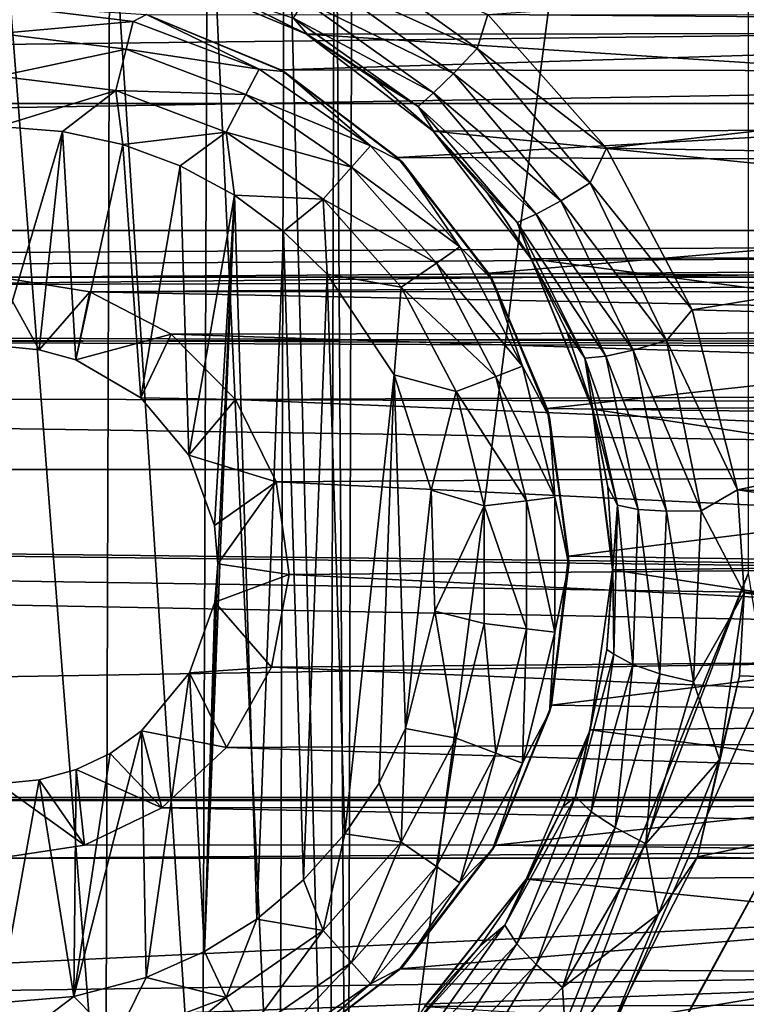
# Model space of a CAD drawing. Header units: metres. Extents: x -95 to 103, y -12 to 12.
# Tile 54 of 256: x -74.15 to -72.5, y -3.38 to -1.14. Entities that reach past the tile are written whole.
import ezdxf

# ---------------------------------------------------------------- set-up
doc = ezdxf.new("R2010")
doc.units = ezdxf.units.M
doc.layers.add('solid_P74500', color=7, linetype='CONTINUOUS')
doc.layers.add('solid_P74500_01', color=7, linetype='CONTINUOUS')

msp = doc.modelspace()

# ---------------------------------------------------------------- linework, layer by layer
at = {"layer": 'solid_P74500'}
for points in [[(-42.130733, -2.890517, 0.5), (-88, 3.55, 0.5), (-88, -3.55, 0.5)], [(-42.494564, -2.812256, 0.5), (-88, 3.55, 0.5), (-42.130733, -2.890517, 0.5)], [(-43.5, -1.396225, 0.5), (-43.5, 1.396225, 0.5), (-88, 3.55, 0.5)], [(-43.453735, -1.765533, 0.5), (-43.5, -1.396225, 0.5), (-88, 3.55, 0.5)], [(-43.31942, -2.109326, 0.5), (-43.453735, -1.765533, 0.5), (-88, 3.55, 0.5)], [(-43.105709, -2.409473, 0.5), (-43.31942, -2.109326, 0.5), (-88, 3.55, 0.5)], [(-42.825325, -2.648513, 0.5), (-43.105709, -2.409473, 0.5), (-88, 3.55, 0.5)], [(-42.494564, -2.812256, 0.5), (-42.825325, -2.648513, 0.5), (-88, 3.55, 0.5)], [(-72.491013, -2.4, -1.8), (-73.40506, -4.65, -1.8), (-72.491013, 2.4, -1.8)], [(-73.393272, 0, -1.8), (-72.491013, 2.4, -1.8), (-73.40506, -4.65, -1.8)], [(-94.018356, -1.947775, 12.347315), (89.300003, 0, 12.5), (-94.018356, 0, 12.5)], [(-73.433968, -0.252288, -1.8), (-73.393272, 0, -1.8), (-73.40506, -4.65, -1.8)], [(-73.548462, -0.475095, -1.8), (-73.433968, -0.252288, -1.8), (-73.445496, -4.400194, -1.8)], [(-73.433968, -0.252288, -1.8), (-73.40506, -4.65, -1.8), (-73.445496, -4.400194, -1.8)], [(-90.699997, -1.617044, 10.880484), (-13, -1.617046, 10.880494), (-13, -0.3, 10.995909)], [(-90.699997, -1.617044, 10.880484), (-13, -0.3, 10.995909), (-90.699997, -0.3, 10.995909)], [(-73.724808, -0.651567, -1.8), (-73.548462, -0.475095, -1.8), (-73.560226, -4.178985, -1.8)], [(-73.548462, -0.475095, -1.8), (-73.445496, -4.400194, -1.8), (-73.560226, -4.178985, -1.8)], [(-15, -0.5, -8.68562), (-85.675003, -1.327031, -8.597901), (-14.325, -1.326951, -8.597916)], [(-15, -0.5, -8.68562), (-85, -0.5, -8.68562), (-85.675003, -1.327031, -8.597901)], [(-73.947144, -0.765777, -1.8), (-73.724808, -0.651567, -1.8), (-73.736336, -4.004628, -1.8)], [(-73.724808, -0.651567, -1.8), (-73.560226, -4.178985, -1.8), (-73.736336, -4.004628, -1.8)], [(-8.2, -2.162539, 9.147798), (-90.699997, -2.162539, 9.147798), (-90.699997, -0.726812, 9.37156)], [(-8.2, -2.162539, 9.147798), (-90.699997, -0.726812, 9.37156), (-8.2, -0.726812, 9.37156)], [(-74.196846, -0.806697, -1.8), (-73.947144, -0.765777, -1.8), (-73.957001, -3.893337, -1.8)], [(-73.947144, -0.765777, -1.8), (-73.736336, -4.004628, -1.8), (-73.957001, -3.893337, -1.8)], [(-74.196846, -0.806697, -1.8), (-73.957001, -3.893337, -1.8), (-74.20311, -3.855084, -1.8)], [(-70.004738, -0.904334, -12.467244), (-70.339699, -1.146616, -12.4473), (-73.085052, -1.123883, -12.449373)], [(-73.472359, -1.037762, -12.412974), (-73.43412, -0.969165, -12.45266), (-73.109192, -1.202083, -12.432596)], [(-73.109192, -1.202083, -12.432596), (-73.43412, -0.969165, -12.45266), (-73.085052, -1.123883, -12.449373)], [(-69.895714, -1.165409, -11.440796), (-69.563431, -1.028294, -11.453935), (-73.833084, -1.029274, -11.453846)], [(-69.895714, -1.165409, -11.440796), (-73.833084, -1.029274, -11.453846), (-73.498344, -1.168839, -11.440447)], [(-73.66098, -1.087925, -12.172934), (-73.498344, -1.168839, -11.440447), (-73.833084, -1.029274, -11.453846)], [(-73.472359, -1.037762, -12.412974), (-73.163734, -1.258632, -12.392963), (-73.504219, -1.092901, -12.352194)], [(-73.472359, -1.037762, -12.412974), (-73.109192, -1.202083, -12.432596), (-73.163734, -1.258632, -12.392963)], [(-73.496391, -1.169656, -12.166054), (-73.498344, -1.168839, -11.440447), (-73.66098, -1.087925, -12.172934)], [(-73.52861, -1.132334, -12.267335), (-73.496391, -1.169656, -12.166054), (-73.66098, -1.087925, -12.172934)], [(-73.504219, -1.092901, -12.352194), (-73.209244, -1.303278, -12.332264), (-73.52861, -1.132334, -12.267335)], [(-73.163734, -1.258632, -12.392963), (-73.209244, -1.303278, -12.332264), (-73.504219, -1.092901, -12.352194)], [(-73.894333, -1.139861, -12.814588), (-74.199997, -1.102746, -12.814588), (-73.863533, -1.124296, -12.7)], [(-74.199997, -1.167785, -12.912048), (-74.199997, -1.102746, -12.814588), (-73.894333, -1.139861, -12.814588)], [(-73.909897, -1.203009, -12.912048), (-74.199997, -1.167785, -12.912048), (-73.894333, -1.139861, -12.814588)], [(-73.909897, -1.203009, -12.912048), (-73.894333, -1.139861, -12.814588), (-73.60643, -1.249048, -12.814588)], [(-73.60643, -1.249048, -12.814588), (-73.894333, -1.139861, -12.814588), (-73.863533, -1.124296, -12.7)], [(-73.863533, -1.124296, -12.7), (-73.864166, -1.124405, -9.83594), (-73.557014, -1.250405, -9.820717)], [(-69.541023, -1.125822, -9.835777), (-73.557014, -1.250405, -9.820717), (-73.864166, -1.124405, -9.83594)], [(-73.863533, -1.124296, -12.7), (-73.557014, -1.250405, -9.820717), (-73.550003, -1.254167, -12.7)], [(-73.60643, -1.249048, -12.814588), (-73.863533, -1.124296, -12.7), (-73.550003, -1.254167, -12.7)], [(-69.541023, -1.125822, -9.835777), (-69.852089, -1.25561, -9.820053), (-73.557014, -1.250405, -9.820717)], [(-73.52861, -1.132334, -12.267335), (-73.244202, -1.33405, -12.247517), (-73.496391, -1.169656, -12.166054)], [(-73.209244, -1.303278, -12.332264), (-73.244202, -1.33405, -12.247517), (-73.52861, -1.132334, -12.267335)], [(-73.109192, -1.202083, -12.432596), (-73.085052, -1.123883, -12.449373), (-72.814667, -1.429255, -12.41802)], [(-70.339699, -1.146616, -12.4473), (-72.814667, -1.429255, -12.41802), (-73.085052, -1.123883, -12.449373)], [(-73.909897, -1.203009, -12.912048), (-74.199997, -1.265195, -12.977164), (-74.199997, -1.167785, -12.912048)], [(-70.182716, -1.38336, -11.416493), (-69.895714, -1.165409, -11.440796), (-73.498344, -1.168839, -11.440447)], [(-70.339699, -1.146616, -12.4473), (-70.610275, -1.466333, -12.413697), (-72.814667, -1.429255, -12.41802)], [(-70.182716, -1.38336, -11.416493), (-73.498344, -1.168839, -11.440447), (-73.210136, -1.390416, -11.415636)], [(-73.344063, -1.272129, -12.156167), (-73.210136, -1.390416, -11.415636), (-73.498344, -1.168839, -11.440447)], [(-73.344063, -1.272129, -12.156167), (-73.498344, -1.168839, -11.440447), (-73.496391, -1.169656, -12.166054)], [(-73.244202, -1.33405, -12.247517), (-73.344063, -1.272129, -12.156167), (-73.496391, -1.169656, -12.166054)], [(-73.909897, -1.203009, -12.912048), (-73.933212, -1.297589, -12.977164), (-74.199997, -1.265195, -12.977164)], [(-73.636658, -1.306637, -12.912048), (-73.933212, -1.297589, -12.977164), (-73.909897, -1.203009, -12.912048)], [(-73.636658, -1.306637, -12.912048), (-73.909897, -1.203009, -12.912048), (-73.60643, -1.249048, -12.814588)], [(-73.163734, -1.258632, -12.392963), (-73.109192, -1.202083, -12.432596), (-72.851471, -1.508585, -12.398896)], [(-72.851471, -1.508585, -12.398896), (-73.109192, -1.202083, -12.432596), (-72.814667, -1.429255, -12.41802)], [(-73.636658, -1.306637, -12.912048), (-73.60643, -1.249048, -12.814588), (-73.353027, -1.423962, -12.814588)], [(-73.353027, -1.423962, -12.814588), (-73.60643, -1.249048, -12.814588), (-73.550003, -1.254167, -12.7)], [(-69.852089, -1.25561, -9.820053), (-73.291306, -1.450814, -9.793117), (-73.557014, -1.250405, -9.820717)], [(-73.550003, -1.254167, -12.7), (-73.557014, -1.250405, -9.820717), (-73.291306, -1.450814, -9.793117)], [(-73.550003, -1.254167, -12.7), (-73.291306, -1.450814, -9.793117), (-73.280762, -1.460761, -12.7)], [(-73.353027, -1.423962, -12.814588), (-73.550003, -1.254167, -12.7), (-73.280762, -1.460761, -12.7)], [(-69.852089, -1.25561, -9.820053), (-70.120079, -1.462097, -9.791439), (-73.291306, -1.450814, -9.793117)], [(-74.199997, -1.265195, -12.977164), (-73.933212, -1.297589, -12.977164), (-74.199997, -1.38, -13)], [(-73.206497, -1.393618, -12.142336), (-73.210136, -1.390416, -11.415636), (-73.344063, -1.272129, -12.156167)], [(-73.244202, -1.33405, -12.247517), (-73.206497, -1.393618, -12.142336), (-73.344063, -1.272129, -12.156167)], [(-73.163734, -1.258632, -12.392963), (-72.918839, -1.549119, -12.359377), (-73.209244, -1.303278, -12.332264)], [(-73.163734, -1.258632, -12.392963), (-72.851471, -1.508585, -12.398896), (-72.918839, -1.549119, -12.359377)], [(-73.933212, -1.297589, -12.977164), (-74.054955, -1.39136, -13), (-74.199997, -1.38, -13)], [(-73.933212, -1.297589, -12.977164), (-73.917511, -1.420984, -13), (-74.054955, -1.39136, -13)], [(-73.933212, -1.297589, -12.977164), (-73.681923, -1.392889, -12.977164), (-73.917511, -1.420984, -13)], [(-73.636658, -1.306637, -12.912048), (-73.681923, -1.392889, -12.977164), (-73.933212, -1.297589, -12.977164)], [(-73.396156, -1.472644, -12.912048), (-73.681923, -1.392889, -12.977164), (-73.636658, -1.306637, -12.912048)], [(-73.396156, -1.472644, -12.912048), (-73.636658, -1.306637, -12.912048), (-73.353027, -1.423962, -12.814588)], [(-73.209244, -1.303278, -12.332264), (-72.975006, -1.579649, -12.298852), (-73.244202, -1.33405, -12.247517)], [(-72.918839, -1.549119, -12.359377), (-72.975006, -1.579649, -12.298852), (-73.209244, -1.303278, -12.332264)], [(-84.199997, -1.723817, -8.527512), (-14.325, -1.326951, -8.597916), (-85.675003, -1.327031, -8.597901)], [(-84.199997, -1.723817, -8.527512), (-79.199997, -1.723817, -8.527512), (-14.325, -1.326951, -8.597916)], [(-79.199997, -1.723817, -8.527512), (-74.199997, -1.723817, -8.527512), (-14.325, -1.326951, -8.597916)], [(-74.199997, -1.723817, -8.527512), (-69.199997, -1.723817, -8.527512), (-14.325, -1.326951, -8.597916)], [(-73.244202, -1.33405, -12.247517), (-73.018059, -1.598545, -12.214349), (-73.206497, -1.393618, -12.142336)], [(-72.975006, -1.579649, -12.298852), (-73.018059, -1.598545, -12.214349), (-73.244202, -1.33405, -12.247517)], [(-74.199997, -1.38, -13), (-74.054955, -1.39136, -13), (-74.199997, -1.88, -13)], [(-74.054955, -1.39136, -13), (-74.108688, -1.889473, -13), (-74.199997, -1.88, -13)], [(-74.054955, -1.39136, -13), (-74.024689, -1.912145, -13), (-74.108688, -1.889473, -13)], [(-74.054955, -1.39136, -13), (-73.917511, -1.420984, -13), (-74.024689, -1.912145, -13)], [(-73.681923, -1.392889, -12.977164), (-73.787125, -1.469263, -13), (-73.917511, -1.420984, -13)], [(-73.681923, -1.392889, -12.977164), (-73.663017, -1.536785, -13), (-73.787125, -1.469263, -13)], [(-73.681923, -1.392889, -12.977164), (-73.460747, -1.545556, -12.977164), (-73.663017, -1.536785, -13)], [(-73.396156, -1.472644, -12.912048), (-73.460747, -1.545556, -12.977164), (-73.681923, -1.392889, -12.977164)], [(-70.406647, -1.6701, -11.378082), (-70.182716, -1.38336, -11.416493), (-73.210136, -1.390416, -11.415636)], [(-70.406647, -1.6701, -11.378082), (-73.210136, -1.390416, -11.415636), (-72.986534, -1.68181, -11.376358)], [(-73.086052, -1.531992, -12.124983), (-72.986534, -1.68181, -11.376358), (-73.210136, -1.390416, -11.415636)], [(-73.086052, -1.531992, -12.124983), (-73.210136, -1.390416, -11.415636), (-73.206497, -1.393618, -12.142336)], [(-73.018059, -1.598545, -12.214349), (-73.086052, -1.531992, -12.124983), (-73.206497, -1.393618, -12.142336)], [(-73.917511, -1.420984, -13), (-73.876678, -1.999008, -13), (-74.024689, -1.912145, -13)], [(-73.917511, -1.420984, -13), (-73.787125, -1.469263, -13), (-73.876678, -1.999008, -13)], [(-73.396156, -1.472644, -12.912048), (-73.353027, -1.423962, -12.814588), (-73.148842, -1.654437, -12.814588)], [(-73.148842, -1.654437, -12.814588), (-73.353027, -1.423962, -12.814588), (-73.280762, -1.460761, -12.7)], [(-72.851471, -1.508585, -12.398896), (-72.814667, -1.429255, -12.41802), (-72.619179, -1.798082, -12.37)], [(-70.610275, -1.466333, -12.413697), (-72.619179, -1.798082, -12.37), (-72.814667, -1.429255, -12.41802)], [(-70.120079, -1.462097, -9.791439), (-73.083183, -1.714678, -9.750379), (-73.291306, -1.450814, -9.793117)], [(-73.280762, -1.460761, -12.7), (-73.291306, -1.450814, -9.793117), (-73.083183, -1.714678, -9.750379)], [(-73.787125, -1.469263, -13), (-73.767342, -2.12986, -13), (-73.876678, -1.999008, -13)], [(-73.787125, -1.469263, -13), (-73.663017, -1.536785, -13), (-73.767342, -2.12986, -13)], [(-73.20237, -1.691383, -12.912048), (-73.460747, -1.545556, -12.977164), (-73.396156, -1.472644, -12.912048)], [(-73.20237, -1.691383, -12.912048), (-73.396156, -1.472644, -12.912048), (-73.148842, -1.654437, -12.814588)], [(-73.280762, -1.460761, -12.7), (-73.083183, -1.714678, -9.750379), (-73.074165, -1.73, -12.7)], [(-73.148842, -1.654437, -12.814588), (-73.280762, -1.460761, -12.7), (-73.074165, -1.73, -12.7)], [(-70.120079, -1.462097, -9.791439), (-70.328278, -1.734278, -9.746911), (-73.083183, -1.714678, -9.750379)], [(-70.610275, -1.466333, -12.413697), (-70.799232, -1.848754, -12.362529), (-72.619179, -1.798082, -12.37)], [(-72.918839, -1.549119, -12.359377), (-72.851471, -1.508585, -12.398896), (-72.677948, -1.868371, -12.348542)], [(-72.677948, -1.868371, -12.348542), (-72.851471, -1.508585, -12.398896), (-72.619179, -1.798082, -12.37)], [(-73.663017, -1.536785, -13), (-73.708229, -2.290595, -13), (-73.767342, -2.12986, -13)], [(-73.663017, -1.536785, -13), (-73.731499, -3.262584, -13), (-73.700722, -2.377952, -13)], [(-73.663017, -1.536785, -13), (-73.611977, -3.188541, -13), (-73.731499, -3.262584, -13)], [(-73.663017, -1.536785, -13), (-73.700722, -2.377952, -13), (-73.708229, -2.290595, -13)], [(-73.663017, -1.536785, -13), (-73.550758, -1.619436, -13), (-73.611977, -3.188541, -13)], [(-73.460747, -1.545556, -12.977164), (-73.550758, -1.619436, -13), (-73.663017, -1.536785, -13)], [(-73.460747, -1.545556, -12.977164), (-73.451889, -1.71681, -13), (-73.550758, -1.619436, -13)], [(-73.460747, -1.545556, -12.977164), (-73.282532, -1.746719, -12.977164), (-73.451889, -1.71681, -13)], [(-73.20237, -1.691383, -12.912048), (-73.282532, -1.746719, -12.977164), (-73.460747, -1.545556, -12.977164)], [(-72.984856, -1.684718, -12.102948), (-72.986534, -1.68181, -11.376358), (-73.086052, -1.531992, -12.124983)], [(-73.018059, -1.598545, -12.214349), (-72.984856, -1.684718, -12.102948), (-73.086052, -1.531992, -12.124983)], [(-72.918839, -1.549119, -12.359377), (-72.753624, -1.890035, -12.309217), (-72.975006, -1.579649, -12.298852)], [(-72.918839, -1.549119, -12.359377), (-72.677948, -1.868371, -12.348542), (-72.753624, -1.890035, -12.309217)], [(-72.975006, -1.579649, -12.298852), (-72.816315, -1.903859, -12.248991), (-73.018059, -1.598545, -12.214349)], [(-72.753624, -1.890035, -12.309217), (-72.816315, -1.903859, -12.248991), (-72.975006, -1.579649, -12.298852)], [(-90.699997, -1.617044, 10.880484), (-90.699997, -2.910733, 10.607904), (-13, -1.617046, 10.880494)], [(-90.699997, -2.910733, 10.607904), (-13, -2.910733, 10.607904), (-13, -1.617046, 10.880494)], [(-73.018059, -1.598545, -12.214349), (-72.863823, -1.908603, -12.164905), (-72.984856, -1.684718, -12.102948)], [(-72.816315, -1.903859, -12.248991), (-72.863823, -1.908603, -12.164905), (-73.018059, -1.598545, -12.214349)], [(-73.550758, -1.619436, -13), (-73.505363, -3.099296, -13), (-73.611977, -3.188541, -13)], [(-73.550758, -1.619436, -13), (-73.451889, -1.71681, -13), (-73.505363, -3.099296, -13)], [(-73.20237, -1.691383, -12.912048), (-73.148842, -1.654437, -12.814588), (-73.005745, -1.92708, -12.814588)], [(-73.005745, -1.92708, -12.814588), (-73.148842, -1.654437, -12.814588), (-73.074165, -1.73, -12.7)], [(-70.54895, -2.005872, -11.323713), (-70.406647, -1.6701, -11.378082), (-72.986534, -1.68181, -11.376358)], [(-70.54895, -2.005872, -11.323713), (-72.986534, -1.68181, -11.376358), (-72.846161, -2.025086, -11.320292)], [(-72.84668, -2.021512, -12.043838), (-72.846161, -2.025086, -11.320292), (-72.986534, -1.68181, -11.376358)], [(-72.904755, -1.848638, -12.075824), (-72.986534, -1.68181, -11.376358), (-72.984856, -1.684718, -12.102948)], [(-72.84668, -2.021512, -12.043838), (-72.986534, -1.68181, -11.376358), (-72.904755, -1.848638, -12.075824)], [(-72.863823, -1.908603, -12.164905), (-72.904755, -1.848638, -12.075824), (-72.984856, -1.684718, -12.102948)], [(-73.066559, -1.950143, -12.912048), (-73.282532, -1.746719, -12.977164), (-73.20237, -1.691383, -12.912048)], [(-73.066559, -1.950143, -12.912048), (-73.20237, -1.691383, -12.912048), (-73.005745, -1.92708, -12.814588)], [(-74.199997, -1.723817, -8.527512), (-73.992798, -1.757161, -8.520703), (-69.199997, -1.723817, -8.527512)], [(-74.108688, -1.889473, -13), (-73.992798, -1.757161, -8.520703), (-74.199997, -1.723817, -8.527512)], [(-74.199997, -1.88, -13), (-74.108688, -1.889473, -13), (-74.199997, -1.723817, -8.527512)], [(-73.992798, -1.757161, -8.520703), (-69.403358, -1.756095, -8.520923), (-69.199997, -1.723817, -8.527512)], [(-73.451889, -1.71681, -13), (-73.411118, -2.99403, -13), (-73.505363, -3.099296, -13)], [(-73.451889, -1.71681, -13), (-73.298904, -1.946654, -13), (-73.411118, -2.99403, -13)], [(-73.282532, -1.746719, -12.977164), (-73.298904, -1.946654, -13), (-73.451889, -1.71681, -13)], [(-70.328278, -1.734278, -9.746911), (-72.949829, -2.023391, -9.691021), (-73.083183, -1.714678, -9.750379)], [(-73.074165, -1.73, -12.7), (-73.083183, -1.714678, -9.750379), (-72.949829, -2.023391, -9.691021)], [(-73.074165, -1.73, -12.7), (-72.949829, -2.023391, -9.691021), (-72.944298, -2.043535, -12.7)], [(-73.005745, -1.92708, -12.814588), (-73.074165, -1.73, -12.7), (-72.944298, -2.043535, -12.7)], [(-73.282532, -1.746719, -12.977164), (-73.157639, -1.984685, -12.977164), (-73.298904, -1.946654, -13)], [(-73.066559, -1.950143, -12.912048), (-73.157639, -1.984685, -12.977164), (-73.282532, -1.746719, -12.977164)], [(-70.328278, -1.734278, -9.746911), (-70.458298, -2.055073, -9.684352), (-72.949829, -2.023391, -9.691021)], [(-74.108688, -1.889473, -13), (-74.024689, -1.912145, -13), (-73.992798, -1.757161, -8.520703)], [(-74.024689, -1.912145, -13), (-73.807365, -1.853611, -8.500242), (-73.992798, -1.757161, -8.520703)], [(-73.992798, -1.757161, -8.520703), (-69.582504, -1.845929, -8.501914), (-69.403358, -1.756095, -8.520923)], [(-73.992798, -1.757161, -8.520703), (-73.807365, -1.853611, -8.500242), (-69.582504, -1.845929, -8.501914)], [(-17, -2.917726, 11.123708), (-90.699997, -2.917726, 11.123708), (-92.5, -1.797398, 11.358476)], [(-72.677948, -1.868371, -12.348542), (-72.619179, -1.798082, -12.37), (-72.515594, -2.208822, -12.303296)], [(-70.799232, -1.848754, -12.362529), (-72.515594, -2.208822, -12.303296), (-72.619179, -1.798082, -12.37)], [(-74.024689, -1.912145, -13), (-73.876678, -1.999008, -13), (-73.807365, -1.853611, -8.500242)], [(-73.876678, -1.999008, -13), (-73.660759, -2.0028, -8.466332), (-73.807365, -1.853611, -8.500242)], [(-73.807365, -1.853611, -8.500242), (-69.726402, -1.985125, -8.470494), (-69.582504, -1.845929, -8.501914)], [(-73.807365, -1.853611, -8.500242), (-73.660759, -2.0028, -8.466332), (-69.726402, -1.985125, -8.470494)], [(-72.863823, -1.908603, -12.164905), (-72.84668, -2.021512, -12.043838), (-72.904755, -1.848638, -12.075824)], [(-70.799232, -1.848754, -12.362529), (-70.890747, -2.265586, -12.292971), (-72.515594, -2.208822, -12.303296)], [(-72.753624, -1.890035, -12.309217), (-72.677948, -1.868371, -12.348542), (-72.598656, -2.25656, -12.280843)], [(-72.598656, -2.25656, -12.280843), (-72.677948, -1.868371, -12.348542), (-72.515594, -2.208822, -12.303296)], [(-72.816315, -1.903859, -12.248991), (-72.741928, -2.2541, -12.181941), (-72.863823, -1.908603, -12.164905)], [(-72.863823, -1.908603, -12.164905), (-72.789574, -2.244018, -12.098402), (-72.84668, -2.021512, -12.043838)], [(-72.741928, -2.2541, -12.181941), (-72.789574, -2.244018, -12.098402), (-72.863823, -1.908603, -12.164905)], [(-72.753624, -1.890035, -12.309217), (-72.677483, -2.258013, -12.241775), (-72.816315, -1.903859, -12.248991)], [(-72.677483, -2.258013, -12.241775), (-72.741928, -2.2541, -12.181941), (-72.816315, -1.903859, -12.248991)], [(-72.753624, -1.890035, -12.309217), (-72.598656, -2.25656, -12.280843), (-72.677483, -2.258013, -12.241775)], [(-73.066559, -1.950143, -12.912048), (-73.005745, -1.92708, -12.814588), (-72.93206, -2.226044, -12.814588)], [(-72.93206, -2.226044, -12.814588), (-73.005745, -1.92708, -12.814588), (-72.944298, -2.043535, -12.7)], [(-73.298904, -1.946654, -13), (-73.333122, -2.878491, -13), (-73.411118, -2.99403, -13)], [(-73.298904, -1.946654, -13), (-73.272682, -2.75358, -13), (-73.333122, -2.878491, -13)], [(-73.298904, -1.946654, -13), (-73.214638, -2.209673, -13), (-73.272682, -2.75358, -13)], [(-73.157639, -1.984685, -12.977164), (-73.214638, -2.209673, -13), (-73.298904, -1.946654, -13)], [(-72.99662, -2.233884, -12.912048), (-73.157639, -1.984685, -12.977164), (-73.066559, -1.950143, -12.912048)], [(-72.99662, -2.233884, -12.912048), (-73.066559, -1.950143, -12.912048), (-72.93206, -2.226044, -12.814588)], [(-73.876678, -1.999008, -13), (-73.767342, -2.12986, -13), (-73.660759, -2.0028, -8.466332)], [(-73.660759, -2.0028, -8.466332), (-69.822983, -2.164172, -8.426527), (-69.726402, -1.985125, -8.470494)], [(-73.157639, -1.984685, -12.977164), (-73.093323, -2.245625, -12.977164), (-73.214638, -2.209673, -13)], [(-72.99662, -2.233884, -12.912048), (-73.093323, -2.245625, -12.977164), (-73.157639, -1.984685, -12.977164)], [(-73.767342, -2.12986, -13), (-73.568016, -2.190957, -8.419602), (-73.660759, -2.0028, -8.466332)], [(-73.660759, -2.0028, -8.466332), (-73.568016, -2.190957, -8.419602), (-69.822983, -2.164172, -8.426527)], [(-72.811356, -2.202023, -12.006561), (-72.846161, -2.025086, -11.320292), (-72.84668, -2.021512, -12.043838)], [(-72.789574, -2.244018, -12.098402), (-72.811356, -2.202023, -12.006561), (-72.84668, -2.021512, -12.043838)], [(-70.599228, -2.369275, -11.25329), (-70.54895, -2.005872, -11.323713), (-72.846161, -2.025086, -11.320292)], [(-70.458298, -2.055073, -9.684352), (-72.901047, -2.360147, -9.614557), (-72.949829, -2.023391, -9.691021)], [(-72.944298, -2.043535, -12.7), (-72.949829, -2.023391, -9.691021), (-72.901047, -2.360147, -9.614557)], [(-72.944298, -2.043535, -12.7), (-72.901047, -2.360147, -9.614557), (-72.900002, -2.38, -12.7)], [(-72.93206, -2.226044, -12.814588), (-72.944298, -2.043535, -12.7), (-72.900002, -2.38, -12.7)], [(-70.599228, -2.369275, -11.25329), (-72.846161, -2.025086, -11.320292), (-72.800606, -2.391351, -11.248619)], [(-72.800018, -2.387494, -11.96336), (-72.800606, -2.391351, -11.248619), (-72.846161, -2.025086, -11.320292)], [(-72.800018, -2.387494, -11.96336), (-72.846161, -2.025086, -11.320292), (-72.811356, -2.202023, -12.006561)], [(-70.458298, -2.055073, -9.684352), (-70.499374, -2.396642, -9.605525), (-72.901047, -2.360147, -9.614557)], [(-73.767342, -2.12986, -13), (-73.708229, -2.290595, -13), (-73.568016, -2.190957, -8.419602)], [(-16.67, -3.55, 8.703878), (-90.699997, -3.55, 8.703878), (-90.699997, -2.162539, 9.147798)], [(-16.67, -3.301332, 8.801205), (-16.67, -3.55, 8.703878), (-90.699997, -2.162539, 9.147798)], [(-16.67, -3.301332, 8.801205), (-90.699997, -2.162539, 9.147798), (-16.67, -3.05, 8.891428)], [(-14.67, -3.05, 8.891428), (-16.67, -3.05, 8.891428), (-90.699997, -2.162539, 9.147798)], [(-8.2, -2.162539, 9.147798), (-14.67, -3.05, 8.891428), (-90.699997, -2.162539, 9.147798)], [(-73.568016, -2.190957, -8.419602), (-69.861526, -2.371784, -8.370462), (-69.822983, -2.164172, -8.426527)], [(-73.708229, -2.290595, -13), (-73.700722, -2.377952, -13), (-73.568016, -2.190957, -8.419602)], [(-73.700722, -2.377952, -13), (-73.538437, -2.402006, -8.36184), (-73.568016, -2.190957, -8.419602)], [(-73.568016, -2.190957, -8.419602), (-73.538437, -2.402006, -8.36184), (-69.861526, -2.371784, -8.370462)], [(-73.214638, -2.209673, -13), (-73.205719, -2.485715, -13), (-73.272682, -2.75358, -13)], [(-73.093323, -2.245625, -12.977164), (-73.205719, -2.485715, -13), (-73.214638, -2.209673, -13)], [(-72.789574, -2.244018, -12.098402), (-72.800018, -2.387494, -11.96336), (-72.811356, -2.202023, -12.006561)], [(-72.598656, -2.25656, -12.280843), (-72.515594, -2.208822, -12.303296), (-72.50016, -2.444274, -12.258692)], [(-70.899742, -2.4446, -12.258627), (-72.50016, -2.444274, -12.258692), (-72.515594, -2.208822, -12.303296)], [(-70.890747, -2.265586, -12.292971), (-70.899742, -2.4446, -12.258627), (-72.515594, -2.208822, -12.303296)], [(-73.093323, -2.245625, -12.977164), (-73.093323, -2.514375, -12.977164), (-73.205719, -2.485715, -13)], [(-72.99662, -2.526116, -12.912048), (-73.093323, -2.245625, -12.977164), (-72.99662, -2.233884, -12.912048)], [(-72.99662, -2.526116, -12.912048), (-73.093323, -2.514375, -12.977164), (-73.093323, -2.245625, -12.977164)], [(-72.99662, -2.233884, -12.912048), (-72.93206, -2.226044, -12.814588), (-72.93206, -2.533956, -12.814588)], [(-72.99662, -2.526116, -12.912048), (-72.99662, -2.233884, -12.912048), (-72.93206, -2.533956, -12.814588)], [(-72.93206, -2.533956, -12.814588), (-72.93206, -2.226044, -12.814588), (-72.900002, -2.38, -12.7)], [(-72.789574, -2.244018, -12.098402), (-72.797722, -2.584071, -12.016756), (-72.800018, -2.387494, -11.96336)], [(-72.75415, -2.607856, -12.099747), (-72.797722, -2.584071, -12.016756), (-72.789574, -2.244018, -12.098402)], [(-72.741928, -2.2541, -12.181941), (-72.75415, -2.607856, -12.099747), (-72.789574, -2.244018, -12.098402)], [(-72.692703, -2.628837, -12.159188), (-72.75415, -2.607856, -12.099747), (-72.741928, -2.2541, -12.181941)], [(-72.677483, -2.258013, -12.241775), (-72.692703, -2.628837, -12.159188), (-72.741928, -2.2541, -12.181941)], [(-72.677483, -2.258013, -12.241775), (-72.615921, -2.647318, -12.198), (-72.692703, -2.628837, -12.159188)], [(-72.677483, -2.258013, -12.241775), (-72.598656, -2.25656, -12.280843), (-72.615921, -2.647318, -12.198)], [(-72.615921, -2.647318, -12.198), (-72.598656, -2.25656, -12.280843), (-72.50016, -2.444274, -12.258692)], [(-73.731499, -3.262584, -13), (-73.707512, -2.46539, -13), (-73.700722, -2.377952, -13)], [(-73.700722, -2.377952, -13), (-73.707512, -2.46539, -13), (-73.538437, -2.402006, -8.36184)], [(-73.538437, -2.402006, -8.36184), (-69.832138, -2.582519, -8.307863), (-69.861526, -2.371784, -8.370462)], [(-72.900002, -2.38, -12.7), (-72.940208, -2.700332, -9.524611), (-72.944298, -2.716465, -12.7)], [(-72.93206, -2.533956, -12.814588), (-72.900002, -2.38, -12.7), (-72.944298, -2.716465, -12.7)], [(-70.499374, -2.396642, -9.605525), (-72.940208, -2.700332, -9.524611), (-72.901047, -2.360147, -9.614557)], [(-72.900002, -2.38, -12.7), (-72.901047, -2.360147, -9.614557), (-72.940208, -2.700332, -9.524611)], [(-70.553787, -2.735547, -11.169906), (-70.599228, -2.369275, -11.25329), (-72.800606, -2.391351, -11.248619)], [(-73.707512, -2.46539, -13), (-73.578682, -2.613603, -8.298137), (-73.538437, -2.402006, -8.36184)], [(-73.538437, -2.402006, -8.36184), (-73.578682, -2.613603, -8.298137), (-69.832138, -2.582519, -8.307863)], [(-72.491013, -2.4, -1.8), (-73.445152, -4.898603, -1.8), (-73.40506, -4.65, -1.8)], [(-72.450775, -2.648572, -1.8), (-73.445152, -4.898603, -1.8), (-72.491013, -2.4, -1.8)], [(-70.499374, -2.396642, -9.605525), (-70.449982, -2.736265, -9.51435), (-72.940208, -2.700332, -9.524611)], [(-70.553787, -2.735547, -11.169906), (-72.800606, -2.391351, -11.248619), (-72.851883, -2.756503, -11.164752)], [(-72.851372, -2.755769, -11.865956), (-72.851883, -2.756503, -11.164752), (-72.800606, -2.391351, -11.248619)], [(-72.851372, -2.755769, -11.865956), (-72.800606, -2.391351, -11.248619), (-72.813431, -2.573467, -11.916107)], [(-72.813431, -2.573467, -11.916107), (-72.800606, -2.391351, -11.248619), (-72.800018, -2.387494, -11.96336)], [(-72.797722, -2.584071, -12.016756), (-72.813431, -2.573467, -11.916107), (-72.800018, -2.387494, -11.96336)], [(-72.556999, -2.824501, -12.176331), (-72.615921, -2.647318, -12.198), (-72.50016, -2.444274, -12.258692)], [(-72.556999, -2.824501, -12.176331), (-72.50016, -2.444274, -12.258692), (-72.511215, -2.63359, -12.219419)], [(-70.882362, -2.687148, -12.207753), (-72.511215, -2.63359, -12.219419), (-72.50016, -2.444274, -12.258692)], [(-70.899742, -2.4446, -12.258627), (-70.882362, -2.687148, -12.207753), (-72.50016, -2.444274, -12.258692)], [(89.300003, -2.500021, 12.247444), (89.300003, -2.45, 12.257548), (-94.018356, -3.847966, 11.892988)], [(-73.707512, -2.46539, -13), (-73.765335, -2.626765, -13), (-73.578682, -2.613603, -8.298137)], [(-73.731499, -3.262584, -13), (-73.765335, -2.626765, -13), (-73.707512, -2.46539, -13)], [(-73.157639, -2.775315, -12.977164), (-73.272682, -2.75358, -13), (-73.205719, -2.485715, -13)], [(-73.093323, -2.514375, -12.977164), (-73.157639, -2.775315, -12.977164), (-73.205719, -2.485715, -13)], [(89.300003, -2.55, 12.237136), (89.300003, -2.500021, 12.247444), (-94.018356, -3.847966, 11.892988)], [(-73.066559, -2.809857, -12.912048), (-73.157639, -2.775315, -12.977164), (-73.093323, -2.514375, -12.977164)], [(-73.066559, -2.809857, -12.912048), (-73.093323, -2.514375, -12.977164), (-72.99662, -2.526116, -12.912048)], [(-73.066559, -2.809857, -12.912048), (-72.99662, -2.526116, -12.912048), (-73.005745, -2.832921, -12.814588)], [(-72.99662, -2.526116, -12.912048), (-72.93206, -2.533956, -12.814588), (-73.005745, -2.832921, -12.814588)], [(-73.005745, -2.832921, -12.814588), (-72.93206, -2.533956, -12.814588), (-72.944298, -2.716465, -12.7)], [(92.5, -2.55, 12.237136), (89.300003, -2.55, 12.237136), (-94.018356, -3.847966, 11.892988)], [(92.5, -4.414677, 11.694401), (92.5, -2.55, 12.237136), (-94.018356, -3.847966, 11.892988)], [(-73.578682, -2.613603, -8.298137), (-69.735504, -2.774547, -8.245719), (-69.832138, -2.582519, -8.307863)], [(-72.885483, -2.909206, -11.924639), (-72.851372, -2.755769, -11.865956), (-72.813431, -2.573467, -11.916107)], [(-72.797722, -2.584071, -12.016756), (-72.885483, -2.909206, -11.924639), (-72.813431, -2.573467, -11.916107)], [(-72.849274, -2.943991, -12.007279), (-72.885483, -2.909206, -11.924639), (-72.797722, -2.584071, -12.016756)], [(-72.75415, -2.607856, -12.099747), (-72.849274, -2.943991, -12.007279), (-72.797722, -2.584071, -12.016756)], [(-73.765335, -2.626765, -13), (-73.87468, -2.759121, -13), (-73.680794, -2.796605, -8.238264)], [(-73.864319, -3.321975, -13), (-73.87468, -2.759121, -13), (-73.765335, -2.626765, -13)], [(-73.731499, -3.262584, -13), (-73.864319, -3.321975, -13), (-73.765335, -2.626765, -13)], [(-73.765335, -2.626765, -13), (-73.680794, -2.796605, -8.238264), (-73.578682, -2.613603, -8.298137)], [(-73.578682, -2.613603, -8.298137), (-73.680794, -2.796605, -8.238264), (-69.735504, -2.774547, -8.245719)], [(-72.794861, -2.979841, -12.06647), (-72.849274, -2.943991, -12.007279), (-72.75415, -2.607856, -12.099747)], [(-72.692703, -2.628837, -12.159188), (-72.794861, -2.979841, -12.06647), (-72.75415, -2.607856, -12.099747)], [(-72.692703, -2.628837, -12.159188), (-72.724823, -3.016501, -12.105119), (-72.794861, -2.979841, -12.06647)], [(-72.692703, -2.628837, -12.159188), (-72.615921, -2.647318, -12.198), (-72.724823, -3.016501, -12.105119)], [(-72.450775, -2.648572, -1.8), (-72.336617, -2.868689, -1.8), (-73.445152, -4.898603, -1.8)], [(-72.556999, -2.824501, -12.176331), (-72.724823, -3.016501, -12.105119), (-72.615921, -2.647318, -12.198)], [(-70.882362, -2.687148, -12.207753), (-72.60701, -3.046415, -12.123092), (-72.511215, -2.63359, -12.219419)], [(-72.556999, -2.824501, -12.176331), (-72.511215, -2.63359, -12.219419), (-72.60701, -3.046415, -12.123092)], [(-70.882362, -2.687148, -12.207753), (-70.776772, -3.089321, -12.112229), (-72.60701, -3.046415, -12.123092)], [(-72.944298, -2.716465, -12.7), (-73.068123, -3.019568, -9.428267), (-73.074165, -3.03, -12.7)], [(-73.005745, -2.832921, -12.814588), (-72.944298, -2.716465, -12.7), (-73.074165, -3.03, -12.7)], [(-70.449982, -2.736265, -9.51435), (-73.068123, -3.019568, -9.428267), (-72.940208, -2.700332, -9.524611)], [(-72.944298, -2.716465, -12.7), (-72.940208, -2.700332, -9.524611), (-73.068123, -3.019568, -9.428267)], [(-70.449982, -2.736265, -9.51435), (-70.312622, -3.052197, -9.417754), (-73.068123, -3.019568, -9.428267)], [(-70.412621, -3.07956, -11.079996), (-70.553787, -2.735547, -11.169906), (-72.851883, -2.756503, -11.164752)], [(-74.029671, -3.365383, -13), (-73.946198, -2.810744, -13), (-73.87468, -2.759121, -13)], [(-73.864319, -3.321975, -13), (-74.029671, -3.365383, -13), (-73.87468, -2.759121, -13)], [(-73.87468, -2.759121, -13), (-73.946198, -2.810744, -13), (-73.828308, -2.935004, -8.189979)], [(-73.87468, -2.759121, -13), (-73.828308, -2.935004, -8.189979), (-73.680794, -2.796605, -8.238264)], [(-73.282532, -3.013281, -12.977164), (-73.333122, -2.878491, -13), (-73.272682, -2.75358, -13)], [(-73.157639, -2.775315, -12.977164), (-73.282532, -3.013281, -12.977164), (-73.272682, -2.75358, -13)], [(-70.412621, -3.07956, -11.079996), (-72.851883, -2.756503, -11.164752), (-72.997719, -3.097138, -11.075095)], [(-72.997574, -3.097061, -11.758938), (-72.997719, -3.097138, -11.075095), (-72.851883, -2.756503, -11.164752)], [(-72.997574, -3.097061, -11.758938), (-72.851883, -2.756503, -11.164752), (-72.913216, -2.93153, -11.812183)], [(-72.913216, -2.93153, -11.812183), (-72.851883, -2.756503, -11.164752), (-72.851372, -2.755769, -11.865956)], [(-72.885483, -2.909206, -11.924639), (-72.913216, -2.93153, -11.812183), (-72.851372, -2.755769, -11.865956)], [(-73.680794, -2.796605, -8.238264), (-69.58625, -2.924519, -8.193728), (-69.735504, -2.774547, -8.245719)], [(-73.20237, -3.068617, -12.912048), (-73.282532, -3.013281, -12.977164), (-73.157639, -2.775315, -12.977164)], [(-73.20237, -3.068617, -12.912048), (-73.157639, -2.775315, -12.977164), (-73.066559, -2.809857, -12.912048)], [(-73.680794, -2.796605, -8.238264), (-73.828308, -2.935004, -8.189979), (-69.58625, -2.924519, -8.193728)], [(-74.029671, -3.365383, -13), (-74.023689, -2.847516, -13), (-73.946198, -2.810744, -13)], [(-73.946198, -2.810744, -13), (-74.023689, -2.847516, -13), (-73.828308, -2.935004, -8.189979)], [(-73.20237, -3.068617, -12.912048), (-73.066559, -2.809857, -12.912048), (-73.148842, -3.105563, -12.814588)], [(-73.066559, -2.809857, -12.912048), (-73.005745, -2.832921, -12.814588), (-73.148842, -3.105563, -12.814588)], [(-72.556999, -2.824501, -12.176331), (-72.695648, -3.176524, -12.087856), (-72.724823, -3.016501, -12.105119)], [(-72.556999, -2.824501, -12.176331), (-72.60701, -3.046415, -12.123092), (-72.695648, -3.176524, -12.087856)], [(-74.023689, -2.847516, -13), (-74.10817, -2.870482, -13), (-74.005264, -3.020148, -8.158965)], [(-74.029671, -3.365383, -13), (-74.10817, -2.870482, -13), (-74.023689, -2.847516, -13)], [(-74.023689, -2.847516, -13), (-74.005264, -3.020148, -8.158965), (-73.828308, -2.935004, -8.189979)], [(-73.148842, -3.105563, -12.814588), (-73.005745, -2.832921, -12.814588), (-73.074165, -3.03, -12.7)], [(-74.10817, -2.870482, -13), (-74.199997, -2.88, -13), (-74.005264, -3.020148, -8.158965)], [(-74.199997, -3.38, -13), (-74.199997, -2.88, -13), (-74.10817, -2.870482, -13)], [(-74.029671, -3.365383, -13), (-74.199997, -3.38, -13), (-74.10817, -2.870482, -13)], [(-72.336617, -2.868689, -1.8), (-73.557976, -5.118156, -1.8), (-73.445152, -4.898603, -1.8)], [(-72.336617, -2.868689, -1.8), (-72.161377, -3.042183, -1.8), (-73.557976, -5.118156, -1.8)], [(-37.956421, -3.255723, 0.5), (-42.130733, -2.890517, 0.5), (-88, -3.55, 0.5)], [(-74.199997, -2.88, -13), (-74.199997, -3.049433, -8.148065), (-74.005264, -3.020148, -8.158965)], [(-73.282532, -3.013281, -12.977164), (-73.411118, -2.99403, -13), (-73.333122, -2.878491, -13)], [(-90.699997, -2.917726, 11.123708), (-16.78986, -2.912514, 11.097918), (-16.580158, -2.910733, 11.071284)], [(-90.699997, -2.910733, 10.607904), (-16.580158, -2.910733, 11.071284), (-14.790274, -2.910733, 10.839775)], [(-90.699997, -2.910733, 11.071284), (-16.580158, -2.910733, 11.071284), (-90.699997, -2.910733, 11.022143)], [(-90.699997, -2.910733, 10.607904), (-90.699997, -2.910733, 11.022143), (-16.580158, -2.910733, 11.071284)], [(-90.699997, -2.917726, 11.123708), (-16.580158, -2.910733, 11.071284), (-90.699997, -2.910733, 11.071284)], [(-90.699997, -2.910733, 10.607904), (-14.790274, -2.910733, 10.839775), (-13, -2.910733, 10.607904)], [(-16.78986, -2.912514, 11.097918), (-90.699997, -2.917726, 11.123708), (-17, -2.917726, 11.123708)], [(-72.885483, -2.909206, -11.924639), (-73.046173, -3.202642, -11.82919), (-72.913216, -2.93153, -11.812183)], [(-73.019073, -3.24487, -11.911857), (-73.046173, -3.202642, -11.82919), (-72.885483, -2.909206, -11.924639)], [(-72.849274, -2.943991, -12.007279), (-73.019073, -3.24487, -11.911857), (-72.885483, -2.909206, -11.924639)], [(-73.828308, -2.935004, -8.189979), (-74.005264, -3.020148, -8.158965), (-69.402374, -3.017784, -8.15984)], [(-73.828308, -2.935004, -8.189979), (-69.402374, -3.017784, -8.15984), (-69.58625, -2.924519, -8.193728)], [(-73.046173, -3.202642, -11.82919), (-72.997574, -3.097061, -11.758938), (-72.913216, -2.93153, -11.812183)], [(-72.974541, -3.292425, -11.971065), (-73.019073, -3.24487, -11.911857), (-72.849274, -2.943991, -12.007279)], [(-72.794861, -2.979841, -12.06647), (-72.974541, -3.292425, -11.971065), (-72.849274, -2.943991, -12.007279)], [(-72.794861, -2.979841, -12.06647), (-72.915031, -3.344452, -12.009725), (-72.974541, -3.292425, -11.971065)], [(-72.794861, -2.979841, -12.06647), (-72.724823, -3.016501, -12.105119), (-72.915031, -3.344452, -12.009725)], [(-73.460747, -3.214443, -12.977164), (-73.505363, -3.099296, -13), (-73.411118, -2.99403, -13)], [(-73.282532, -3.013281, -12.977164), (-73.460747, -3.214443, -12.977164), (-73.411118, -2.99403, -13)], [(-74.199997, -3.049433, -8.148065), (-69.199997, -3.049433, -8.148065), (-69.402374, -3.017784, -8.15984)], [(-74.005264, -3.020148, -8.158965), (-74.199997, -3.049433, -8.148065), (-69.402374, -3.017784, -8.15984)], [(-73.396156, -3.287356, -12.912048), (-73.460747, -3.214443, -12.977164), (-73.282532, -3.013281, -12.977164)], [(-73.396156, -3.287356, -12.912048), (-73.282532, -3.013281, -12.977164), (-73.20237, -3.068617, -12.912048)], [(-70.312622, -3.052197, -9.417754), (-73.285477, -3.302219, -9.333025), (-73.068123, -3.019568, -9.428267)], [(-73.074165, -3.03, -12.7), (-73.068123, -3.019568, -9.428267), (-73.285477, -3.302219, -9.333025)], [(-73.074165, -3.03, -12.7), (-73.285477, -3.302219, -9.333025), (-73.280762, -3.299239, -12.7)], [(-73.148842, -3.105563, -12.814588), (-73.074165, -3.03, -12.7), (-73.280762, -3.299239, -12.7)], [(-72.695648, -3.176524, -12.087856), (-72.915031, -3.344452, -12.009725), (-72.724823, -3.016501, -12.105119)], [(-19.200001, -3.049433, -8.148065), (-85.675003, -3.841013, -7.806084), (-14.325, -3.840867, -7.806155)], [(-34.200001, -3.049433, -8.148065), (-85.675003, -3.841013, -7.806084), (-29.200001, -3.049433, -8.148065)], [(-24.200001, -3.049433, -8.148065), (-29.200001, -3.049433, -8.148065), (-85.675003, -3.841013, -7.806084)], [(-39.200001, -3.049433, -8.148065), (-85.675003, -3.841013, -7.806084), (-34.200001, -3.049433, -8.148065)], [(-44.200001, -3.049433, -8.148065), (-85.675003, -3.841013, -7.806084), (-39.200001, -3.049433, -8.148065)], [(-49.200001, -3.049433, -8.148065), (-85.675003, -3.841013, -7.806084), (-44.200001, -3.049433, -8.148065)], [(-54.200001, -3.049433, -8.148065), (-85.675003, -3.841013, -7.806084), (-49.200001, -3.049433, -8.148065)], [(-59.200001, -3.049433, -8.148065), (-85.675003, -3.841013, -7.806084), (-54.200001, -3.049433, -8.148065)], [(-64.199997, -3.049433, -8.148065), (-85.675003, -3.841013, -7.806084), (-59.200001, -3.049433, -8.148065)], [(-69.199997, -3.049433, -8.148065), (-85.675003, -3.841013, -7.806084), (-64.199997, -3.049433, -8.148065)], [(-74.199997, -3.049433, -8.148065), (-85.675003, -3.841013, -7.806084), (-69.199997, -3.049433, -8.148065)], [(-24.200001, -3.049433, -8.148065), (-85.675003, -3.841013, -7.806084), (-19.200001, -3.049433, -8.148065)], [(-71.234055, -3.03888, -1.8), (-69.994942, -4.65, -1.8), (-73.731743, -5.292052, -1.8)], [(-71.452065, -3.150866, -1.8), (-71.234055, -3.03888, -1.8), (-73.731743, -5.292052, -1.8)], [(-72.161377, -3.042183, -1.8), (-71.941795, -3.152925, -1.8), (-73.557976, -5.118156, -1.8)], [(-70.312622, -3.052197, -9.417754), (-70.094948, -3.321639, -9.326131), (-73.285477, -3.302219, -9.333025)], [(-70.776772, -3.089321, -12.112229), (-72.79776, -3.423377, -12.022083), (-72.60701, -3.046415, -12.123092)], [(-72.695648, -3.176524, -12.087856), (-72.60701, -3.046415, -12.123092), (-72.79776, -3.423377, -12.022083)], [(-73.396156, -3.287356, -12.912048), (-73.20237, -3.068617, -12.912048), (-73.353027, -3.336038, -12.814588)], [(-73.20237, -3.068617, -12.912048), (-73.148842, -3.105563, -12.814588), (-73.353027, -3.336038, -12.814588)], [(-73.460747, -3.214443, -12.977164), (-73.611977, -3.188541, -13), (-73.505363, -3.099296, -13)], [(-70.181549, -3.377074, -10.99297), (-72.997719, -3.097138, -11.075095), (-73.229622, -3.387967, -10.989617)], [(-73.226395, -3.386027, -11.655825), (-73.229622, -3.387967, -10.989617), (-72.997719, -3.097138, -11.075095)], [(-73.226395, -3.386027, -11.655825), (-72.997719, -3.097138, -11.075095), (-73.102631, -3.249361, -11.70659)], [(-73.102631, -3.249361, -11.70659), (-72.997719, -3.097138, -11.075095), (-72.997574, -3.097061, -11.758938)], [(-73.046173, -3.202642, -11.82919), (-73.102631, -3.249361, -11.70659), (-72.997574, -3.097061, -11.758938)], [(-70.181549, -3.377074, -10.99297), (-70.412621, -3.07956, -11.079996), (-72.997719, -3.097138, -11.075095)], [(-70.776772, -3.089321, -12.112229), (-70.581558, -3.453269, -12.013532), (-72.79776, -3.423377, -12.022083)], [(-73.353027, -3.336038, -12.814588), (-73.148842, -3.105563, -12.814588), (-73.280762, -3.299239, -12.7)], [(-71.452065, -3.150866, -1.8), (-73.731743, -5.292052, -1.8), (-73.557976, -5.118156, -1.8)], [(-71.696907, -3.190989, -1.8), (-71.452065, -3.150866, -1.8), (-73.557976, -5.118156, -1.8)], [(-71.941795, -3.152925, -1.8), (-71.696907, -3.190989, -1.8), (-73.557976, -5.118156, -1.8)], [(-73.681923, -3.367111, -12.977164), (-73.731499, -3.262584, -13), (-73.611977, -3.188541, -13)], [(-73.460747, -3.214443, -12.977164), (-73.681923, -3.367111, -12.977164), (-73.611977, -3.188541, -13)], [(-72.695648, -3.176524, -12.087856), (-72.905487, -3.485178, -11.999711), (-72.915031, -3.344452, -12.009725)], [(-72.695648, -3.176524, -12.087856), (-72.79776, -3.423377, -12.022083), (-72.905487, -3.485178, -11.999711)], [(-73.046173, -3.202642, -11.82919), (-73.270775, -3.44982, -11.739176), (-73.102631, -3.249361, -11.70659)], [(-73.252861, -3.495888, -11.822293), (-73.270775, -3.44982, -11.739176), (-73.046173, -3.202642, -11.82919)], [(-73.019073, -3.24487, -11.911857), (-73.252861, -3.495888, -11.822293), (-73.046173, -3.202642, -11.82919)], [(-73.636658, -3.453363, -12.912048), (-73.681923, -3.367111, -12.977164), (-73.460747, -3.214443, -12.977164)], [(-73.636658, -3.453363, -12.912048), (-73.460747, -3.214443, -12.977164), (-73.396156, -3.287356, -12.912048)], [(-37.956421, -3.255723, 0.5), (-88, -3.55, 0.5), (-16.67, -3.55, 0.5)], [(-73.270775, -3.44982, -11.739176), (-73.226395, -3.386027, -11.655825), (-73.102631, -3.249361, -11.70659)], [(-73.219711, -3.551625, -11.881824), (-73.252861, -3.495888, -11.822293), (-73.019073, -3.24487, -11.911857)], [(-72.974541, -3.292425, -11.971065), (-73.219711, -3.551625, -11.881824), (-73.019073, -3.24487, -11.911857)], [(-73.681923, -3.367111, -12.977164), (-73.864319, -3.321975, -13), (-73.731499, -3.262584, -13)], [(-73.636658, -3.453363, -12.912048), (-73.396156, -3.287356, -12.912048), (-73.60643, -3.510952, -12.814588)], [(-73.396156, -3.287356, -12.912048), (-73.353027, -3.336038, -12.814588), (-73.60643, -3.510952, -12.814588)], [(-70.094948, -3.321639, -9.326131), (-73.557976, -3.510377, -9.256741), (-73.285477, -3.302219, -9.333025)], [(-73.550003, -3.505833, -12.7), (-73.285477, -3.302219, -9.333025), (-73.557976, -3.510377, -9.256741)], [(-73.280762, -3.299239, -12.7), (-73.285477, -3.302219, -9.333025), (-73.550003, -3.505833, -12.7)], [(-73.353027, -3.336038, -12.814588), (-73.280762, -3.299239, -12.7), (-73.550003, -3.505833, -12.7)], [(-72.974541, -3.292425, -11.971065), (-73.173416, -3.615577, -11.920695), (-73.219711, -3.551625, -11.881824)], [(-72.974541, -3.292425, -11.971065), (-72.915031, -3.344452, -12.009725), (-73.173416, -3.615577, -11.920695)], [(-73.933212, -3.462411, -12.977164), (-74.029671, -3.365383, -13), (-73.864319, -3.321975, -13)], [(-73.681923, -3.367111, -12.977164), (-73.933212, -3.462411, -12.977164), (-73.864319, -3.321975, -13)], [(-70.094948, -3.321639, -9.326131), (-69.82827, -3.518446, -9.253676), (-73.557976, -3.510377, -9.256741)], [(-73.60643, -3.510952, -12.814588), (-73.353027, -3.336038, -12.814588), (-73.550003, -3.505833, -12.7)], [(-72.905487, -3.485178, -11.999711), (-73.173416, -3.615577, -11.920695), (-72.915031, -3.344452, -12.009725)], [(-74.199997, -3.494805, -12.977164), (-74.199997, -3.38, -13), (-74.029671, -3.365383, -13)], [(-73.933212, -3.462411, -12.977164), (-74.199997, -3.494805, -12.977164), (-74.029671, -3.365383, -13)], [(-73.909897, -3.556991, -12.912048), (-73.933212, -3.462411, -12.977164), (-73.681923, -3.367111, -12.977164)], [(-73.909897, -3.556991, -12.912048), (-73.681923, -3.367111, -12.977164), (-73.636658, -3.453363, -12.912048)], [(-69.889862, -3.598021, -10.922648), (-70.181549, -3.377074, -10.99297), (-73.229622, -3.387967, -10.989617)]]:
    msp.add_3dface(points, dxfattribs=at)
at = {"layer": 'solid_P74500_01'}
for points in [[(-94.018356, -1.947775, 12.347315), (89.300003, -1.230984, 12.43924), (89.300003, 0, 12.5)], [(-92.5, -1.797398, 11.358476), (-90.699997, -0.3, 11.496086), (89.300003, -1.232091, 11.4338)], [(-90.699997, -0.3, 11.496086), (-17, -0.3, 11.496086), (89.300003, -1.232091, 11.4338)], [(-94.018356, -1.947775, 12.347315), (89.300003, -2.45, 12.257548), (89.300003, -1.230984, 12.43924)], [(-92.5, -1.797398, 11.358476), (89.300003, -1.232091, 11.4338), (89.300003, -2.45, 11.235991)], [(-92.5, -1.797398, 11.358476), (89.300003, -2.45, 11.235991), (89.300003, -2.500025, 11.224967)], [(-92.5, -1.797398, 11.358476), (89.300003, -2.500025, 11.224967), (89.300003, -2.55, 11.213719)], [(-17, -2.917726, 11.123708), (-92.5, -1.797398, 11.358476), (89.300003, -2.55, 11.213719)], [(-94.018356, -1.947775, 12.347315), (-94.018356, -3.847966, 11.892988), (89.300003, -2.45, 12.257548)]]:
    msp.add_3dface(points, dxfattribs=at)

doc.saveas('drawing.dxf')
